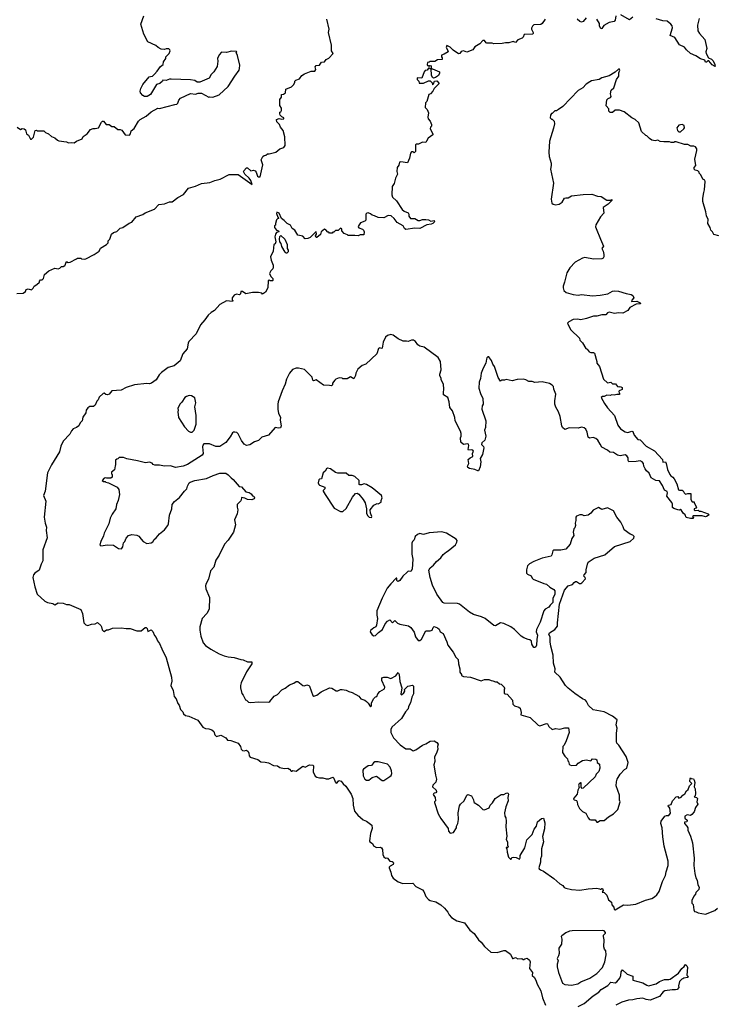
# Model space of a CAD drawing. Extents: x 2293878 to 2522763, y 823964 to 1006972.
# Tile 60 of 256: x 2414125 to 2422431, y 887056 to 898819. Entities that reach past the tile are written whole.
import ezdxf

# ---------------------------------------------------------------- set-up
doc = ezdxf.new("R2010")
doc.units = 0

msp = doc.modelspace()

# ---------------------------------------------------------------- linework, layer by layer
at = {"layer": '0CON20XD'}
for points in [[(2414092, 895548), (2414165, 895552), (2414195, 895570), (2414203, 895597), (2414225, 895602), (2414265, 895592), (2414285, 895612), (2414298, 895635), (2414330, 895655), (2414360, 895685), (2414360, 895695), (2414375, 895710), (2414395, 895710), (2414410, 895725), (2414420, 895775), (2414472, 895818), (2414545, 895850), (2414585, 895842), (2414605, 895850), (2414625, 895870), (2414645, 895870), (2414655, 895880), (2414665, 895880), (2414685, 895930), (2414705, 895920), (2414727, 895923), (2414805, 895960), (2414815, 895970), (2414855, 895970), (2414863, 895963), (2414895, 895958), (2414915, 895960), (2415015, 896013), (2415072, 896055), (2415090, 896090), (2415160, 896135), (2415180, 896155), (2415183, 896177), (2415200, 896195), (2415222, 896255), (2415245, 896278), (2415285, 896290), (2415325, 896328), (2415355, 896338), (2415433, 896387), (2415465, 896398), (2415515, 896462), (2415595, 896490), (2415625, 896510), (2415735, 896557), (2415785, 896611), (2415855, 896620), (2415915, 896643), (2415945, 896642), (2416014, 896696), (2416079, 896731), (2416140, 896805), (2416225, 896831), (2416297, 896863), (2416395, 896872), (2416455, 896896), (2416518, 896912), (2416625, 896970), (2416735, 896970), (2416900, 896850), (2416886, 896896), (2416866, 896926), (2416813, 896975), (2416798, 897005), (2416800, 897015), (2416835, 897050), (2416845, 897050), (2416883, 897013), (2416915, 897022), (2416935, 897012), (2416947, 896997), (2416965, 896950), (2416975, 896940), (2416995, 896940), (2417028, 897085), (2417008, 897145), (2417028, 897185), (2417043, 897197), (2417065, 897200), (2417083, 897217), (2417105, 897218), (2417182, 897238), (2417232, 897278), (2417279, 897291), (2417293, 897315), (2417291, 897421), (2417270, 897495), (2417240, 897535), (2417226, 897566), (2417195, 897600), (2417190, 897625), (2417225, 897638), (2417255, 897630), (2417280, 897635), (2417280, 897645), (2417255, 897660), (2417235, 897680), (2417230, 897695), (2417230, 897715), (2417245, 897720), (2417252, 897735), (2417252, 897762), (2417230, 897795), (2417232, 897865), (2417250, 897895), (2417250, 897925), (2417275, 897930), (2417300, 897945), (2417302, 897988), (2417370, 898015), (2417395, 898040), (2417412, 898068), (2417410, 898085), (2417422, 898098), (2417465, 898112), (2417495, 898152), (2417526, 898174), (2417605, 898202), (2417650, 898205), (2417662, 898225), (2417653, 898255), (2417665, 898272), (2417705, 898277), (2417730, 898310), (2417765, 898317), (2417786, 898344), (2417815, 898358), (2417867, 898413), (2417848, 898448), (2417849, 898515), (2417814, 898665), (2417821, 898705), (2417794, 898825)], [(2414095, 897533), (2414135, 897508), (2414155, 897518), (2414177, 897513), (2414195, 897502), (2414208, 897455), (2414229, 897439), (2414255, 897392), (2414267, 897393), (2414290, 897415), (2414310, 897495), (2414325, 897500), (2414335, 897492), (2414415, 897490), (2414435, 897470), (2414470, 897455), (2414503, 897423), (2414545, 897408), (2414575, 897380), (2414593, 897373), (2414685, 897358), (2414708, 897348), (2414745, 897352), (2414775, 897348), (2414803, 897367), (2414870, 897395), (2414882, 897425), (2414930, 897455), (2414972, 897508), (2415001, 897519), (2415025, 897518), (2415064, 897526), (2415101, 897595), (2415115, 897607), (2415125, 897607), (2415158, 897568), (2415195, 897568), (2415225, 897542), (2415255, 897542), (2415298, 897508), (2415325, 897508), (2415345, 897498), (2415385, 897442), (2415435, 897438), (2415448, 897455), (2415455, 897490), (2415493, 897517), (2415542, 897605), (2415565, 897628), (2415635, 897668), (2415695, 897718), (2415775, 897760), (2415795, 897759), (2415976, 897806), (2416000, 897810), (2416015, 897822), (2416024, 897856), (2416047, 897883), (2416165, 897938), (2416225, 897930), (2416257, 897943), (2416295, 897942), (2416385, 897892), (2416395, 897898), (2416430, 897895), (2416505, 897923), (2416615, 898021), (2416692, 898145), (2416745, 898215), (2416751, 898235), (2416752, 898275), (2416725, 898390), (2416710, 898425), (2416717, 898433), (2416715, 898440), (2416655, 898442), (2416595, 898428), (2416535, 898430), (2416505, 898400), (2416488, 898355), (2416492, 898325), (2416482, 898258), (2416442, 898195), (2416412, 898165), (2416388, 898122), (2416275, 898072), (2416243, 898073), (2416215, 898092), (2416165, 898102), (2415935, 898107), (2415915, 898108), (2415875, 898092), (2415835, 898098), (2415830, 898085), (2415800, 898055), (2415760, 898045), (2415688, 897925), (2415647, 897903), (2415615, 897902), (2415595, 897912), (2415568, 897945), (2415563, 897965), (2415570, 897995), (2415594, 898046), (2415672, 898135), (2415685, 898142), (2415710, 898145), (2415733, 898167), (2415766, 898204), (2415805, 898260), (2415838, 898285), (2415842, 898315), (2415868, 898355), (2415870, 898375), (2415910, 898415), (2415920, 898445), (2415918, 898458), (2415905, 898470), (2415875, 898470), (2415855, 898462), (2415815, 898468), (2415780, 898485), (2415751, 898511), (2415655, 898554), (2415607, 898645), (2415573, 898765), (2415607, 898865)], [(2420398, 898825), (2420364, 898775), (2420347, 898763), (2420265, 898756), (2420248, 898742), (2420236, 898716), (2420236, 898705), (2420256, 898665), (2420256, 898654), (2420247, 898645), (2420149, 898641), (2420138, 898612), (2420125, 898598), (2420072, 898578), (2420045, 898548), (2420017, 898557), (2419965, 898541), (2419925, 898543), (2419885, 898533), (2419785, 898530), (2419765, 898538), (2419705, 898538), (2419694, 898544), (2419675, 898570), (2419655, 898570), (2419619, 898531), (2419560, 898495), (2419535, 898458), (2419465, 898432), (2419424, 898446), (2419395, 898438), (2419380, 898415), (2419365, 898412), (2419302, 898455), (2419265, 898490), (2419225, 898510), (2419218, 898488), (2419235, 898460), (2419240, 898435), (2419195, 898408), (2419163, 898397), (2419160, 898375), (2419170, 898365), (2419168, 898342), (2419115, 898338), (2419082, 898318), (2419025, 898318), (2419015, 898310), (2418993, 898307), (2418990, 898285), (2418995, 898270), (2419005, 898270), (2419015, 898260), (2419025, 898270), (2419038, 898268), (2419040, 898230), (2419055, 898230), (2419136, 898196), (2419139, 898181), (2419126, 898154), (2419092, 898128), (2419065, 898122), (2419055, 898128), (2419041, 898155), (2419040, 898230), (2419025, 898230), (2419015, 898240), (2419005, 898240), (2418990, 898215), (2418965, 898210), (2418953, 898197), (2418925, 898120), (2418870, 898125), (2418872, 898105), (2418890, 898085), (2418895, 898060), (2418945, 898060), (2419005, 898088), (2419025, 898088), (2419050, 898065), (2419055, 898040), (2419067, 898053), (2419080, 898085), (2419105, 898090), (2419132, 898055), (2419074, 897996), (2419060, 897965), (2419030, 897935), (2419010, 897925), (2418985, 897840), (2418970, 897825), (2418968, 897768), (2418990, 897745), (2419008, 897705), (2419000, 897655), (2419003, 897635), (2419028, 897605), (2419042, 897565), (2419042, 897545), (2419032, 897535), (2419028, 897515), (2419060, 897455), (2419058, 897442), (2419002, 897405), (2418982, 897368), (2418975, 897350), (2418934, 897356), (2418887, 897333), (2418865, 897332), (2418850, 897325), (2418850, 897245), (2418835, 897230), (2418825, 897240), (2418805, 897240), (2418790, 897225), (2418778, 897165), (2418755, 897110), (2418675, 897120), (2418662, 897115), (2418651, 897079), (2418632, 897055), (2418628, 897005), (2418637, 896975), (2418612, 896925), (2418595, 896860), (2418574, 896826), (2418568, 896725), (2418575, 896700), (2418623, 896653), (2418692, 896552), (2418715, 896532), (2418765, 896510), (2418772, 896495), (2418773, 896473), (2418792, 896442), (2418845, 896442), (2418885, 896420), (2418905, 896420), (2418935, 896432), (2418973, 896433), (2419005, 896427), (2419035, 896412), (2419075, 896420), (2419080, 896405), (2419060, 896385), (2419040, 896375), (2418985, 896368), (2418905, 896324), (2418845, 896328), (2418736, 896314), (2418718, 896325), (2418706, 896356), (2418634, 896394), (2418598, 896445), (2418560, 896475), (2418525, 896478), (2418475, 896450), (2418407, 896457), (2418360, 896475)], [(2420889, 898841), (2420855, 898798), (2420835, 898790), (2420815, 898797), (2420783, 898825)], [(2421244, 898865), (2421237, 898815), (2421225, 898796), (2421165, 898784), (2421101, 898749), (2421075, 898714), (2421065, 898711), (2421047, 898745), (2421048, 898775), (2421015, 898826)], [(2421445, 898850), (2421405, 898818), (2421305, 898877)], [(2422237, 898833), (2422220, 898755), (2422224, 898684), (2422242, 898652), (2422305, 898584), (2422330, 898475), (2422320, 898435), (2422324, 898415), (2422352, 898362), (2422385, 898349), (2422405, 898329), (2422426, 898284), (2422429, 898261), (2422395, 898279), (2422355, 898328), (2422343, 898327), (2422325, 898310), (2422315, 898310), (2422307, 898337), (2422255, 898350), (2422198, 898388), (2422136, 898416), (2422087, 898457), (2422065, 898490), (2422005, 898517), (2421948, 898608), (2421891, 898631), (2421919, 898721), (2421916, 898745), (2421902, 898765), (2421855, 898800), (2421805, 898804), (2421725, 898829)], [(2421552, 897485), (2421518, 897588), (2421475, 897628), (2421435, 897648), (2421345, 897718), (2421287, 897737), (2421235, 897738), (2421205, 897710), (2421175, 897710), (2421160, 897725), (2421160, 897755), (2421128, 897788), (2421135, 897860), (2421152, 897878), (2421179, 897891), (2421187, 897903), (2421178, 897935), (2421188, 897975), (2421218, 898005), (2421250, 898105), (2421278, 898145), (2421280, 898185), (2421292, 898215), (2421285, 898230), (2421275, 898228), (2421237, 898193), (2421162, 898148), (2421075, 898126), (2421044, 898106), (2420953, 898087), (2420933, 898077), (2420891, 898049), (2420848, 898005), (2420795, 897972), (2420609, 897781), (2420560, 897745), (2420535, 897730), (2420515, 897730), (2420485, 897700), (2420475, 897700), (2420463, 897677), (2420460, 897645), (2420475, 897630), (2420485, 897630), (2420508, 897605), (2420512, 897575), (2420499, 897521), (2420452, 897368), (2420442, 897235), (2420447, 897185), (2420473, 897105), (2420473, 897075), (2420463, 897035), (2420498, 896865), (2420471, 896675), (2420480, 896625), (2420494, 896614), (2420525, 896607), (2420565, 896614), (2420602, 896638), (2420632, 896685), (2420645, 896692), (2420675, 896690), (2420715, 896713), (2420855, 896732), (2420956, 896736), (2421025, 896712), (2421070, 896705), (2421135, 896662), (2421178, 896662), (2421195, 896670), (2421195, 896660), (2421152, 896615), (2421092, 896575), (2421102, 896508), (2421060, 896465), (2421003, 896367), (2421000, 896345), (2421007, 896325), (2421062, 896195), (2421097, 896115), (2421078, 896085), (2421093, 896055), (2421101, 896015), (2421100, 895985), (2421091, 895969), (2421075, 895960), (2420975, 895959), (2420875, 895979), (2420845, 895969), (2420758, 895922), (2420696, 895855), (2420657, 895793), (2420632, 895685), (2420614, 895635), (2420614, 895615), (2420624, 895585), (2420649, 895559), (2420735, 895534), (2420795, 895529), (2420835, 895536), (2420965, 895521), (2421055, 895526), (2421146, 895544), (2421202, 895575), (2421225, 895580), (2421275, 895574), (2421365, 895546), (2421425, 895537), (2421445, 895522), (2421457, 895495), (2421433, 895467), (2421432, 895452), (2421496, 895456), (2421536, 895436), (2421540, 895425), (2421485, 895420), (2421411, 895379), (2421385, 895344), (2421326, 895314), (2421275, 895316), (2421229, 895309), (2421165, 895324), (2421145, 895316), (2421126, 895294), (2421115, 895291), (2421076, 895294), (2421015, 895277), (2420975, 895278), (2420895, 895249), (2420825, 895234), (2420785, 895242), (2420734, 895236), (2420682, 895208), (2420668, 895195), (2420673, 895173), (2420708, 895115), (2420808, 895015), (2420815, 894990), (2420845, 894960), (2420885, 894892), (2420903, 894883), (2420925, 894852), (2420945, 894842), (2420975, 894842), (2420988, 894835), (2421018, 894735), (2421018, 894715), (2421048, 894675), (2421098, 894525), (2421145, 894482), (2421185, 894488), (2421205, 894470), (2421238, 894468), (2421265, 894438), (2421285, 894432), (2421295, 894438), (2421320, 894425), (2421318, 894402), (2421282, 894385), (2421278, 894375), (2421285, 894360), (2421290, 894355), (2421285, 894343), (2421255, 894343), (2421225, 894334), (2421195, 894336), (2421175, 894328), (2421135, 894332), (2421105, 894318), (2421085, 894318), (2421070, 894305), (2421107, 894235), (2421145, 894180), (2421229, 894089), (2421266, 893975), (2421300, 893930), (2421354, 893894), (2421385, 893888), (2421435, 893902), (2421448, 893898), (2421464, 893854), (2421505, 893802), (2421535, 893798), (2421605, 893724), (2421707, 893667), (2421799, 893565), (2421805, 893532), (2421836, 893536), (2421846, 893516), (2421861, 893445), (2421888, 893385), (2421899, 893369), (2421925, 893354), (2421940, 893335), (2421972, 893275), (2421992, 893202), (2422005, 893197), (2422035, 893200), (2422049, 893189), (2422060, 893165), (2422075, 893150), (2422105, 893160), (2422138, 893158), (2422140, 893085), (2422155, 893060), (2422178, 893058), (2422180, 893045), (2422207, 892997), (2422198, 892982), (2422180, 892975), (2422180, 892965), (2422190, 892955), (2422225, 892960), (2422238, 892948), (2422257, 892947), (2422345, 892917), (2422360, 892905), (2422328, 892882), (2422315, 892880), (2422275, 892893), (2422165, 892890), (2422160, 892885), (2422170, 892875), (2422165, 892860), (2422135, 892860), (2422085, 892873), (2422073, 892905), (2422049, 892925), (2422025, 892962), (2422015, 892968), (2422005, 892960), (2421983, 892963), (2421935, 892980), (2421922, 892992), (2421919, 893029), (2421911, 893051), (2421851, 893125), (2421862, 893165), (2421855, 893182), (2421825, 893198), (2421800, 893255), (2421765, 893308), (2421723, 893313), (2421666, 893346), (2421643, 893403), (2421609, 893429), (2421592, 893452), (2421578, 893485), (2421574, 893515), (2421556, 893536), (2421535, 893548), (2421485, 893539), (2421398, 893538), (2421392, 893552), (2421390, 893585), (2421375, 893609), (2421355, 893619), (2421295, 893609), (2421265, 893617), (2421215, 893650), (2421172, 893652), (2421145, 893677), (2421075, 893712), (2421056, 893746), (2421027, 893795), (2421004, 893814), (2420974, 893826), (2420931, 893821), (2420915, 893832), (2420903, 893893), (2420885, 893926), (2420865, 893941), (2420835, 893950), (2420795, 893940), (2420685, 893944), (2420635, 893924), (2420605, 893948), (2420597, 893965), (2420578, 894078), (2420560, 894135), (2420529, 894189), (2420517, 894225), (2420515, 894265), (2420527, 894345), (2420503, 894405), (2420498, 894435), (2420483, 894453), (2420453, 894473), (2420365, 894492), (2420275, 894486), (2420245, 894496), (2420205, 894496), (2420168, 894518), (2420135, 894526), (2420065, 894522), (2420005, 894504), (2419935, 894522), (2419915, 894512), (2419878, 894512), (2419865, 894500), (2419838, 894545), (2419793, 894675), (2419775, 894702), (2419758, 894748), (2419735, 894780), (2419725, 894790), (2419715, 894790), (2419705, 894780), (2419698, 894765), (2419693, 894715), (2419659, 894655), (2419634, 894596), (2419626, 894534), (2419612, 894488), (2419609, 894415), (2419627, 894355), (2419656, 894294), (2419660, 894225), (2419648, 894205), (2419644, 894165), (2419690, 894025), (2419686, 893945), (2419677, 893915), (2419690, 893845), (2419678, 893795), (2419642, 893765), (2419640, 893745), (2419665, 893720), (2419668, 893705), (2419653, 893625), (2419622, 893575), (2419630, 893535), (2419624, 893475), (2419605, 893430), (2419595, 893428), (2419560, 893445), (2419497, 893457), (2419475, 893470), (2419474, 893486), (2419490, 893515), (2419482, 893565), (2419504, 893586), (2419535, 893600), (2419532, 893635), (2419543, 893665), (2419537, 893677), (2419525, 893682), (2419485, 893677), (2419481, 893685), (2419488, 893732), (2419486, 893746), (2419473, 893753), (2419425, 893742), (2419393, 893773), (2419388, 893825), (2419398, 893845), (2419398, 893875), (2419390, 893905), (2419326, 894025), (2419322, 894065), (2419294, 894144), (2419262, 894185), (2419252, 894255), (2419238, 894305), (2419186, 894336), (2419184, 894365), (2419191, 894405), (2419186, 894465), (2419158, 894515), (2419156, 894536), (2419140, 894565), (2419140, 894585), (2419156, 894635), (2419148, 894735), (2419120, 894785), (2418955, 894906), (2418905, 894919), (2418878, 894935), (2418853, 894973), (2418829, 894989), (2418805, 894990), (2418765, 894973), (2418745, 894979), (2418705, 894977), (2418646, 895006), (2418585, 895050), (2418555, 895057), (2418516, 895044), (2418494, 895026), (2418466, 894965), (2418452, 894895), (2418445, 894890), (2418425, 894897), (2418411, 894889), (2418388, 894825), (2418260, 894705), (2418214, 894686), (2418162, 894645), (2418138, 894595), (2418135, 894570), (2418115, 894530), (2418075, 894552), (2418035, 894528), (2417985, 894530), (2417977, 894537), (2417938, 894542), (2417900, 894525), (2417887, 894513), (2417862, 894475), (2417860, 894455), (2417847, 894443), (2417825, 894450), (2417753, 894453), (2417665, 894518), (2417635, 894506), (2417625, 894511), (2417618, 894548), (2417525, 894638), (2417455, 894656), (2417425, 894657), (2417382, 894638), (2417346, 894595), (2417310, 894525), (2417296, 894465), (2417260, 894385), (2417213, 894255), (2417207, 894225), (2417207, 894167), (2417217, 894115), (2417239, 894069), (2417237, 894035), (2417247, 893965), (2417239, 893941), (2417215, 893937), (2417174, 893946), (2417095, 893857), (2417015, 893830), (2416978, 893792), (2416930, 893775), (2416875, 893738), (2416835, 893732), (2416805, 893748), (2416772, 893792), (2416735, 893870), (2416718, 893888), (2416695, 893892), (2416678, 893892), (2416665, 893882), (2416638, 893835), (2416585, 893768), (2416515, 893718), (2416468, 893718), (2416392, 893752), (2416325, 893750), (2416313, 893737), (2416308, 893715), (2416314, 893636), (2416302, 893618), (2416128, 893505), (2416075, 893486), (2415985, 893470), (2415925, 893487), (2415855, 893483), (2415793, 893497), (2415737, 893497), (2415720, 893505), (2415705, 893522), (2415675, 893533), (2415626, 893526), (2415530, 893550)], [(2422015, 897480), (2422056, 897514), (2422062, 897528), (2422060, 897555), (2422035, 897568), (2421995, 897560), (2421970, 897525), (2421980, 897495), (2421995, 897480), (2422015, 897480)], [(2422475, 896238), (2422413, 896253), (2422398, 896285), (2422378, 896305), (2422370, 896335), (2422344, 896384), (2422345, 896430), (2422328, 896475), (2422319, 896525), (2422284, 896645), (2422284, 896686), (2422294, 896756), (2422304, 896785), (2422312, 896885), (2422305, 896900), (2422282, 896915), (2422260, 896965), (2422240, 896985), (2422238, 896998), (2422222, 897012), (2422192, 897022), (2422178, 897035), (2422178, 897052), (2422198, 897075), (2422187, 897153), (2422212, 897255), (2422212, 897275), (2422195, 897298), (2422175, 897308), (2422138, 897308), (2422105, 897328), (2422065, 897326), (2421965, 897360), (2421945, 897360), (2421935, 897352), (2421905, 897352), (2421885, 897360), (2421815, 897358), (2421773, 897363), (2421745, 897378), (2421715, 897372), (2421675, 897378), (2421645, 897398), (2421615, 897430), (2421600, 897435), (2421552, 897485)], [(2418360, 896475), (2418335, 896482), (2418315, 896500), (2418285, 896510), (2418272, 896508), (2418260, 896495), (2418257, 896423), (2418245, 896410), (2418195, 896390), (2418170, 896355), (2418168, 896345), (2418175, 896332), (2418217, 896317), (2418230, 896305), (2418237, 896283), (2418235, 896250), (2418191, 896249), (2418165, 896238), (2418125, 896242), (2418045, 896240), (2418038, 896248), (2418000, 896265), (2417970, 896295), (2417970, 896315), (2417955, 896330), (2417928, 896302), (2417895, 896300), (2417875, 896280), (2417865, 896280), (2417855, 896270), (2417825, 896270), (2417815, 896280), (2417805, 896280), (2417779, 896309), (2417765, 896317), (2417726, 896285), (2417716, 896254), (2417675, 896216), (2417665, 896216), (2417657, 896235), (2417670, 896255), (2417665, 896290), (2417595, 896218), (2417566, 896204), (2417535, 896200), (2417504, 896234), (2417445, 896246), (2417410, 896305), (2417379, 896325), (2417359, 896365), (2417317, 896385), (2417285, 896420), (2417253, 896443), (2417225, 896508), (2417195, 896520), (2417190, 896505), (2417208, 896458), (2417220, 896445), (2417202, 896438), (2417193, 896427), (2417178, 896385), (2417178, 896365), (2417168, 896355), (2417168, 896335), (2417190, 896305), (2417215, 896298), (2417220, 896285), (2417190, 896275), (2417178, 896255), (2417173, 896225), (2417183, 896165), (2417175, 896140), (2417158, 896132), (2417150, 896055), (2417119, 895985), (2417126, 895945), (2417150, 895885), (2417152, 895855), (2417148, 895842), (2417125, 895820), (2417108, 895785), (2417125, 895750), (2417147, 895727), (2417148, 895705), (2417145, 895700), (2417115, 895700), (2417105, 895708), (2417092, 895698), (2417088, 895615), (2417060, 895565), (2417025, 895540), (2417015, 895550), (2416975, 895558), (2416905, 895558), (2416825, 895542), (2416785, 895570), (2416765, 895570), (2416760, 895545), (2416748, 895532), (2416715, 895538), (2416684, 895526), (2416662, 895495), (2416663, 895473), (2416670, 895465), (2416667, 895453), (2416595, 895460), (2416515, 895417), (2416450, 895345), (2416410, 895320), (2416375, 895289), (2416337, 895233), (2416284, 895175), (2416234, 895066), (2416146, 894974), (2416137, 894955), (2416123, 894887), (2416074, 894826), (2416040, 894745), (2415968, 894682), (2415896, 894664), (2415817, 894603), (2415789, 894575), (2415755, 894517), (2415700, 894475), (2415675, 894467), (2415645, 894473), (2415495, 894458), (2415395, 894423), (2415335, 894392), (2415225, 894383), (2415193, 894347), (2415175, 894338), (2415153, 894343), (2415135, 894358), (2415120, 894355), (2415072, 894308), (2415062, 894278), (2415045, 894260), (2415028, 894215), (2415016, 894204), (2415005, 894198), (2414964, 894196), (2414937, 894183), (2414918, 894155), (2414916, 894124), (2414878, 894072), (2414872, 894028), (2414846, 894004), (2414830, 893965), (2414805, 893948), (2414765, 893932), (2414742, 893908), (2414725, 893867), (2414645, 893783), (2414616, 893725), (2414600, 893655), (2414505, 893502), (2414456, 893404), (2414431, 893185), (2414411, 893135), (2414436, 893065), (2414417, 892877), (2414429, 892805), (2414446, 892755), (2414443, 892715), (2414452, 892628), (2414400, 892485), (2414403, 892355), (2414380, 892315), (2414356, 892244), (2414305, 892207), (2414290, 892185), (2414283, 892155), (2414304, 892045), (2414334, 891954), (2414425, 891872), (2414455, 891855), (2414520, 891845), (2414545, 891828), (2414585, 891852), (2414645, 891849), (2414685, 891834), (2414715, 891833), (2414854, 891774), (2414876, 891726), (2414892, 891615), (2414915, 891588), (2414939, 891581), (2414984, 891596), (2415025, 891602), (2415055, 891618), (2415093, 891583), (2415103, 891565), (2415108, 891528), (2415125, 891513), (2415135, 891511), (2415162, 891528), (2415185, 891528), (2415232, 891548), (2415335, 891554), (2415395, 891544), (2415445, 891545), (2415525, 891519), (2415575, 891516), (2415625, 891559), (2415637, 891557), (2415649, 891545), (2415655, 891510), (2415695, 891530), (2415715, 891510), (2415733, 891463), (2415756, 891436), (2415770, 891400), (2415796, 891365), (2415821, 891301), (2415874, 891196), (2415937, 890965), (2415942, 890915), (2415929, 890865), (2415959, 890805), (2415970, 890735), (2415993, 890705), (2416015, 890650), (2416031, 890631), (2416046, 890576), (2416071, 890551), (2416082, 890525), (2416105, 890507), (2416145, 890498), (2416251, 890451), (2416312, 890365), (2416345, 890350), (2416385, 890347), (2416418, 890335), (2416442, 890315), (2416454, 890275), (2416475, 890257), (2416525, 890270), (2416585, 890240), (2416605, 890210), (2416645, 890207), (2416734, 890174), (2416763, 890135), (2416770, 890105), (2416785, 890088), (2416805, 890083), (2416835, 890090), (2416855, 890078), (2416863, 890055), (2416864, 890025), (2416878, 890008), (2416969, 889979), (2417005, 889952), (2417055, 889950), (2417095, 889939), (2417155, 889909), (2417203, 889903), (2417230, 889885), (2417285, 889873), (2417326, 889876), (2417346, 889866), (2417365, 889840), (2417375, 889840), (2417385, 889850), (2417425, 889840), (2417505, 889900), (2417535, 889890), (2417585, 889916), (2417624, 889914), (2417634, 889904), (2417628, 889835), (2417655, 889782), (2417675, 889768), (2417705, 889760), (2417745, 889761), (2417785, 889748), (2417815, 889748), (2417865, 889770), (2417878, 889758), (2417893, 889713), (2417905, 889699), (2417915, 889701), (2417935, 889730), (2417963, 889723), (2417988, 889688), (2418020, 889660), (2418084, 889565), (2418101, 889515), (2418107, 889433), (2418122, 889362), (2418163, 889315), (2418225, 889259), (2418265, 889242), (2418330, 889195), (2418332, 889155), (2418312, 889095), (2418302, 889008), (2418307, 888997), (2418336, 888976), (2418351, 888951), (2418385, 888930), (2418433, 888933), (2418446, 888926), (2418457, 888905), (2418461, 888845), (2418475, 888818), (2418495, 888802), (2418505, 888807), (2418515, 888802), (2418545, 888767), (2418572, 888762), (2418584, 888754), (2418589, 888745), (2418584, 888725), (2418548, 888705), (2418538, 888695), (2418538, 888685), (2418556, 888635), (2418564, 888595), (2418585, 888563), (2418645, 888518), (2418701, 888501), (2418820, 888505), (2418854, 888464), (2418934, 888424), (2418952, 888405), (2418973, 888343), (2419005, 888309), (2419027, 888297), (2419095, 888280), (2419155, 888245), (2419198, 888205), (2419238, 888155), (2419254, 888124), (2419283, 888093), (2419345, 888055), (2419435, 888029), (2419500, 887940), (2419551, 887901), (2419566, 887876), (2419604, 887825), (2419637, 887797), (2419677, 887747), (2419750, 887680), (2419825, 887674), (2419905, 887699), (2419925, 887698), (2419984, 887654), (2420008, 887605), (2420017, 887603), (2420045, 887616), (2420075, 887600), (2420122, 887602), (2420135, 887590), (2420145, 887590), (2420155, 887600), (2420185, 887608), (2420213, 887583), (2420222, 887565), (2420213, 887485), (2420247, 887437), (2420245, 887400), (2420274, 887375), (2420294, 887334), (2420306, 887295), (2420348, 887215), (2420368, 887135), (2420403, 887045)], [(2417315, 896030), (2417305, 896030), (2417295, 896040), (2417255, 896110), (2417248, 896145), (2417230, 896165), (2417226, 896195), (2417232, 896228), (2417245, 896240), (2417290, 896195), (2417318, 896135), (2417320, 896085), (2417330, 896065), (2417330, 896045), (2417315, 896030)], [(2416185, 893892), (2416207, 893913), (2416232, 893985), (2416232, 894092), (2416216, 894195), (2416227, 894243), (2416215, 894300), (2416176, 894326), (2416148, 894328), (2416115, 894319), (2416096, 894305), (2416061, 894249), (2416038, 894225), (2416012, 894175), (2416018, 894155), (2416012, 894135), (2416023, 894065), (2416094, 893954), (2416142, 893905), (2416165, 893893), (2416185, 893892)], [(2415530, 893550), (2415405, 893572), (2415365, 893588), (2415312, 893588), (2415298, 893572), (2415285, 893570), (2415270, 893555), (2415270, 893495), (2415263, 893487), (2415257, 893443), (2415220, 893415), (2415220, 893395), (2415230, 893385), (2415228, 893352), (2415215, 893340), (2415165, 893340), (2415153, 893347), (2415135, 893340), (2415110, 893315), (2415125, 893300), (2415145, 893300), (2415153, 893293), (2415187, 893287), (2415290, 893235), (2415307, 893207), (2415318, 893145), (2415301, 893075), (2415280, 893025), (2415273, 892975), (2415229, 892911), (2415206, 892864), (2415190, 892795), (2415132, 892685), (2415127, 892653), (2415092, 892585), (2415080, 892545), (2415095, 892532), (2415175, 892546), (2415245, 892543), (2415305, 892503), (2415342, 892498), (2415358, 892522), (2415365, 892570), (2415382, 892585), (2415396, 892624), (2415425, 892657), (2415465, 892670), (2415525, 892661), (2415548, 892648), (2415574, 892614), (2415598, 892585), (2415645, 892562), (2415695, 892568), (2415715, 892580), (2415731, 892609), (2415755, 892628), (2415793, 892675), (2415856, 892725), (2415893, 892775), (2415901, 892795), (2415915, 892900), (2415941, 892975), (2415944, 893025), (2415975, 893061), (2416035, 893111), (2416091, 893185), (2416122, 893215), (2416128, 893245), (2416148, 893285), (2416160, 893295), (2416217, 893313), (2416355, 893338), (2416435, 893373), (2416515, 893400), (2416585, 893400), (2416615, 893382), (2416649, 893345), (2416676, 893325), (2416745, 893240), (2416775, 893238), (2416825, 893180), (2416865, 893170), (2416890, 893155), (2416905, 893130), (2416920, 893125), (2416928, 893105), (2416923, 893095), (2416895, 893081), (2416846, 893086), (2416815, 893102), (2416775, 893110), (2416772, 893102), (2416765, 893070), (2416723, 893025), (2416720, 892995), (2416728, 892965), (2416723, 892915), (2416688, 892845), (2416700, 892785), (2416677, 892695), (2416615, 892602), (2416570, 892555), (2416508, 892422), (2416467, 892363), (2416445, 892278), (2416402, 892235), (2416378, 892135), (2416348, 892075), (2416344, 892055), (2416349, 892019), (2416390, 891915), (2416386, 891775), (2416360, 891725), (2416304, 891665), (2416274, 891565), (2416274, 891526), (2416289, 891455), (2416316, 891375), (2416342, 891342), (2416408, 891298), (2416505, 891243), (2416565, 891220), (2416615, 891206), (2416685, 891199), (2416765, 891174), (2416795, 891173), (2416845, 891149), (2416898, 891148), (2416895, 891122), (2416834, 891026), (2416768, 890895), (2416762, 890865), (2416762, 890835), (2416778, 890768), (2416795, 890750), (2416820, 890695), (2416835, 890690), (2416856, 890666), (2416885, 890661), (2416975, 890668), (2417098, 890665), (2417113, 890675), (2417164, 890736), (2417205, 890758), (2417255, 890814), (2417295, 890831), (2417345, 890871), (2417398, 890892), (2417426, 890914), (2417445, 890912), (2417505, 890864), (2417525, 890860), (2417555, 890872), (2417576, 890866), (2417586, 890856), (2417626, 890746), (2417637, 890737), (2417675, 890749), (2417725, 890790), (2417825, 890837), (2417852, 890832), (2417905, 890799), (2417925, 890801), (2417954, 890816), (2417975, 890818), (2418025, 890808), (2418055, 890792), (2418095, 890782), (2418176, 890736), (2418200, 890705), (2418245, 890690), (2418268, 890675), (2418288, 890655), (2418315, 890610), (2418325, 890620), (2418327, 890655), (2418348, 890705), (2418375, 890730), (2418390, 890735), (2418402, 890765), (2418427, 890793), (2418482, 890825), (2418487, 890845), (2418450, 890925), (2418448, 890955), (2418475, 890966), (2418514, 890966), (2418555, 890950), (2418615, 890982), (2418645, 891018), (2418656, 890995), (2418663, 890913), (2418688, 890835), (2418675, 890760), (2418685, 890752), (2418712, 890775), (2418722, 890795), (2418720, 890815), (2418760, 890855), (2418815, 890868), (2418828, 890855), (2418827, 890765), (2418806, 890724), (2418792, 890658), (2418769, 890615), (2418763, 890585), (2418730, 890550), (2418685, 890472), (2418568, 890365), (2418557, 890337), (2418557, 890305), (2418590, 890240), (2418669, 890155), (2418735, 890109), (2418786, 890106), (2418825, 890083), (2418855, 890096), (2418935, 890152), (2418975, 890168), (2419025, 890199), (2419075, 890203), (2419107, 890185), (2419120, 890165), (2419114, 890135), (2419116, 890104), (2419103, 890055), (2419078, 890012), (2419081, 889955), (2419069, 889915), (2419089, 889795), (2419104, 889745), (2419095, 889710), (2419058, 889675), (2419053, 889655), (2419097, 889615), (2419103, 889595), (2419095, 889582), (2419075, 889577), (2419065, 889572), (2419061, 889561), (2419087, 889527), (2419090, 889485), (2419080, 889475), (2419080, 889465), (2419120, 889330), (2419152, 889275), (2419240, 889155), (2419247, 889125), (2419265, 889102), (2419305, 889110), (2419340, 889165), (2419342, 889185), (2419358, 889215), (2419363, 889265), (2419359, 889345), (2419377, 889425), (2419387, 889445), (2419431, 889485), (2419464, 889556), (2419475, 889562), (2419520, 889545), (2419545, 889500), (2419547, 889475), (2419553, 889465), (2419603, 889435), (2419655, 889382), (2419675, 889378), (2419732, 889405), (2419743, 889435), (2419769, 889461), (2419801, 889515), (2419875, 889561), (2419906, 889564), (2419935, 889580), (2419955, 889582), (2419963, 889565), (2419953, 889525), (2419959, 889485), (2419929, 889415), (2419916, 889344), (2419917, 889305), (2419928, 889285), (2419933, 889245), (2419931, 889175), (2419940, 889065), (2419933, 889025), (2419948, 888995), (2419950, 888955), (2419958, 888945), (2419955, 888930), (2419935, 888930), (2419933, 888925), (2419942, 888912), (2419944, 888875), (2419961, 888815), (2419985, 888790), (2419995, 888790), (2420002, 888808), (2420025, 888812), (2420055, 888810), (2420095, 888790), (2420102, 888805), (2420100, 888835), (2420156, 888925), (2420180, 889020), (2420245, 889085), (2420270, 889150), (2420297, 889185), (2420310, 889235), (2420355, 889277), (2420378, 889278), (2420394, 889224), (2420393, 889153), (2420369, 889059), (2420378, 888995), (2420355, 888915), (2420355, 888825), (2420345, 888795), (2420343, 888755), (2420326, 888685), (2420328, 888675), (2420342, 888662), (2420380, 888645), (2420505, 888559), (2420575, 888497), (2420610, 888475), (2420625, 888450), (2420645, 888442), (2420715, 888428), (2420815, 888421), (2420915, 888437), (2421015, 888443), (2421047, 888437), (2421055, 888430), (2421065, 888430), (2421075, 888440), (2421085, 888438), (2421092, 888415), (2421080, 888395), (2421105, 888390), (2421135, 888360), (2421154, 888305), (2421192, 888275), (2421197, 888245), (2421220, 888215), (2421225, 888190), (2421235, 888183), (2421335, 888243), (2421385, 888241), (2421484, 888254), (2421599, 888301), (2421675, 888319), (2421705, 888338), (2421735, 888365), (2421762, 888405), (2421799, 888521), (2421835, 888595), (2421843, 888637), (2421869, 888715), (2421869, 888765), (2421821, 888945), (2421803, 889057), (2421797, 889163), (2421780, 889215), (2421783, 889245), (2421827, 889303), (2421848, 889312), (2421877, 889313), (2421895, 889340), (2421889, 889399), (2421868, 889425), (2421872, 889435), (2421906, 889444), (2421922, 889488), (2421962, 889535), (2421985, 889540), (2421995, 889520), (2422025, 889532), (2422044, 889556), (2422069, 889571), (2422088, 889605), (2422106, 889624), (2422124, 889666), (2422150, 889695), (2422128, 889718), (2422130, 889755), (2422135, 889760), (2422142, 889752), (2422169, 889749), (2422180, 889735), (2422188, 889705), (2422180, 889655), (2422189, 889629), (2422194, 889575), (2422192, 889548), (2422180, 889535), (2422205, 889528), (2422217, 889515), (2422212, 889475), (2422222, 889445), (2422194, 889406), (2422180, 889355), (2422152, 889325), (2422135, 889313), (2422095, 889319), (2422067, 889305), (2422068, 889278), (2422095, 889257), (2422097, 889245), (2422090, 889235), (2422065, 889230), (2422062, 889215), (2422092, 889185), (2422102, 889165), (2422104, 889135), (2422136, 889065), (2422160, 888985), (2422180, 888800), (2422174, 888715), (2422185, 888620), (2422200, 888565), (2422215, 888540), (2422224, 888484), (2422239, 888455), (2422235, 888429), (2422199, 888391), (2422195, 888372), (2422174, 888346), (2422152, 888295), (2422153, 888265), (2422165, 888250), (2422174, 888185), (2422184, 888164), (2422202, 888162), (2422227, 888147), (2422315, 888134), (2422425, 888176), (2422456, 888205)], [(2418325, 892870), (2418330, 892885), (2418312, 892925), (2418310, 892965), (2418355, 893018), (2418393, 893037), (2418407, 893033), (2418440, 893055), (2418440, 893075), (2418452, 893105), (2418447, 893135), (2418332, 893225), (2418265, 893267), (2418237, 893273), (2418205, 893260), (2418185, 893260), (2418180, 893265), (2418180, 893315), (2418125, 893360), (2418095, 893372), (2418055, 893372), (2418025, 893402), (2417925, 893403), (2417895, 893411), (2417835, 893453), (2417801, 893459), (2417787, 893453), (2417773, 893427), (2417748, 893405), (2417730, 893335), (2417705, 893330), (2417695, 893320), (2417690, 893285), (2417696, 893266), (2417706, 893256), (2417768, 893235), (2417770, 893215), (2417750, 893195), (2417750, 893185), (2417771, 893145), (2417882, 892982), (2417955, 892943), (2417985, 892944), (2418025, 892978), (2418099, 893115), (2418135, 893160), (2418155, 893162), (2418175, 893150), (2418225, 893087), (2418249, 893045), (2418266, 892975), (2418267, 892925), (2418278, 892895), (2418300, 892875), (2418325, 892870)], [(2421025, 889232), (2421055, 889250), (2421105, 889252), (2421154, 889296), (2421217, 889333), (2421266, 889385), (2421294, 889475), (2421286, 889495), (2421288, 889555), (2421246, 889665), (2421251, 889715), (2421261, 889745), (2421294, 889805), (2421348, 889862), (2421373, 889875), (2421391, 889945), (2421366, 890015), (2421281, 890151), (2421256, 890176), (2421250, 890195), (2421250, 890295), (2421258, 890355), (2421247, 890395), (2421260, 890455), (2421205, 890499), (2421105, 890549), (2420973, 890573), (2420917, 890627), (2420894, 890674), (2420881, 890691), (2420846, 890706), (2420755, 890767), (2420675, 890832), (2420643, 890865), (2420580, 890965), (2420516, 891025), (2420518, 891065), (2420498, 891132), (2420496, 891225), (2420467, 891333), (2420459, 891385), (2420459, 891445), (2420444, 891475), (2420450, 891495), (2420515, 891534), (2420547, 891575), (2420546, 891615), (2420569, 891835), (2420631, 892005), (2420674, 892056), (2420725, 892071), (2420745, 892096), (2420763, 892107), (2420775, 892106), (2420810, 892085), (2420825, 892084), (2420839, 892091), (2420882, 892138), (2420878, 892155), (2420862, 892172), (2420864, 892186), (2420890, 892215), (2420888, 892245), (2420904, 892316), (2420915, 892338), (2420986, 892384), (2421112, 892425), (2421226, 892524), (2421416, 892584), (2421458, 892625), (2421462, 892645), (2421445, 892662), (2421415, 892672), (2421344, 892724), (2421332, 892762), (2421302, 892815), (2421254, 892874), (2421215, 892950), (2421145, 892986), (2421075, 892967), (2421035, 892990), (2420971, 892959), (2420946, 892924), (2420915, 892900), (2420865, 892890), (2420842, 892902), (2420815, 892902), (2420774, 892886), (2420767, 892875), (2420767, 892835), (2420759, 892805), (2420761, 892775), (2420755, 892750), (2420743, 892737), (2420734, 892696), (2420743, 892655), (2420718, 892622), (2420698, 892555), (2420646, 892494), (2420585, 892483), (2420505, 892482), (2420492, 892475), (2420481, 892425), (2420471, 892409), (2420365, 892386), (2420264, 892346), (2420211, 892319), (2420190, 892295), (2420177, 892245), (2420177, 892207), (2420188, 892195), (2420234, 892175), (2420244, 892145), (2420255, 892134), (2420385, 892082), (2420416, 892076), (2420455, 892040), (2420505, 892012), (2420517, 891995), (2420517, 891955), (2420492, 891905), (2420492, 891858), (2420458, 891825), (2420445, 891802), (2420398, 891775), (2420385, 891758), (2420339, 891621), (2420296, 891535), (2420293, 891505), (2420309, 891465), (2420299, 891415), (2420298, 891345), (2420288, 891325), (2420275, 891318), (2420265, 891320), (2420240, 891360), (2420236, 891396), (2420215, 891411), (2420195, 891416), (2420144, 891434), (2420115, 891453), (2420034, 891534), (2419988, 891565), (2419905, 891607), (2419865, 891612), (2419805, 891578), (2419785, 891583), (2419685, 891663), (2419640, 891685), (2419545, 891713), (2419495, 891740), (2419378, 891838), (2419354, 891844), (2419195, 891847), (2419178, 891855), (2419106, 891956), (2419054, 892065), (2419026, 892155), (2419009, 892241), (2419025, 892272), (2419065, 892303), (2419103, 892347), (2419152, 892388), (2419182, 892428), (2419220, 892460), (2419242, 892472), (2419327, 892545), (2419346, 892575), (2419349, 892595), (2419335, 892613), (2419220, 892685), (2419165, 892699), (2419015, 892689), (2418945, 892670), (2418905, 892680), (2418875, 892667), (2418847, 892645), (2418834, 892606), (2418814, 892586), (2418809, 892565), (2418809, 892435), (2418820, 892375), (2418812, 892255), (2418795, 892228), (2418765, 892230), (2418750, 892220), (2418701, 892169), (2418665, 892118), (2418645, 892108), (2418635, 892110), (2418628, 892118), (2418630, 892145), (2418620, 892145), (2418555, 892080), (2418514, 892026), (2418454, 891906), (2418391, 891755), (2418390, 891705), (2418398, 891665), (2418386, 891585), (2418377, 891565), (2418355, 891553), (2418315, 891523), (2418308, 891505), (2418335, 891468), (2418355, 891459), (2418375, 891461), (2418411, 891499), (2418459, 891535), (2418489, 891601), (2418515, 891632), (2418545, 891650), (2418575, 891612), (2418605, 891640), (2418635, 891610), (2418665, 891597), (2418766, 891576), (2418797, 891557), (2418835, 891503), (2418851, 891445), (2418885, 891401), (2418905, 891404), (2418921, 891419), (2418973, 891517), (2419025, 891516), (2419052, 891525), (2419063, 891557), (2419075, 891570), (2419115, 891553), (2419135, 891538), (2419147, 891505), (2419180, 891485), (2419227, 891385), (2419238, 891348), (2419303, 891263), (2419332, 891205), (2419359, 891175), (2419364, 891124), (2419382, 891062), (2419382, 891025), (2419400, 890995), (2419400, 890985), (2419425, 890972), (2419510, 890965), (2419635, 890922), (2419675, 890937), (2419725, 890938), (2419753, 890923), (2419775, 890922), (2419808, 890908), (2419827, 890907), (2419853, 890883), (2419875, 890880), (2419910, 890845), (2419910, 890835), (2419920, 890825), (2419910, 890815), (2419912, 890772), (2419923, 890763), (2419945, 890760), (2420008, 890688), (2420015, 890640), (2420035, 890620), (2420087, 890607), (2420100, 890595), (2420112, 890542), (2420110, 890515), (2420221, 890481), (2420315, 890391), (2420336, 890384), (2420415, 890412), (2420428, 890405), (2420442, 890375), (2420485, 890340), (2420525, 890351), (2420575, 890342), (2420635, 890360), (2420678, 890358), (2420686, 890305), (2420652, 890205), (2420625, 890150), (2420610, 890135), (2420606, 890066), (2420635, 890020), (2420667, 889987), (2420670, 889965), (2420680, 889955), (2420688, 889925), (2420695, 889918), (2420715, 889908), (2420775, 889912), (2420792, 889935), (2420845, 889970), (2420895, 889977), (2420946, 889964), (2420965, 889988), (2421006, 889986), (2421017, 889975), (2421020, 889945), (2421048, 889925), (2421052, 889875), (2421042, 889838), (2421010, 889805), (2420998, 889775), (2420855, 889638), (2420843, 889633), (2420830, 889650), (2420830, 889700), (2420825, 889702), (2420805, 889691), (2420799, 889675), (2420804, 889645), (2420791, 889615), (2420782, 889568), (2420741, 889519), (2420737, 889505), (2420745, 889497), (2420775, 889490), (2420783, 889473), (2420784, 889444), (2420808, 889395), (2420845, 889358), (2420885, 889340), (2420913, 889283), (2420930, 889265), (2420945, 889258), (2420995, 889260), (2421015, 889232), (2421025, 889232)], [(2418455, 889729), (2418475, 889730), (2418544, 889776), (2418559, 889791), (2418569, 889815), (2418566, 889845), (2418548, 889888), (2418515, 889923), (2418405, 889952), (2418365, 889951), (2418349, 889941), (2418325, 889908), (2418285, 889903), (2418229, 889865), (2418224, 889854), (2418226, 889785), (2418245, 889744), (2418265, 889734), (2418295, 889732), (2418335, 889767), (2418385, 889780), (2418455, 889729)], [(2420715, 887284), (2420789, 887301), (2420827, 887323), (2420935, 887369), (2421015, 887425), (2421085, 887497), (2421111, 887565), (2421128, 887645), (2421126, 887695), (2421110, 887715), (2421102, 887742), (2421104, 887825), (2421098, 887865), (2421098, 887882), (2421120, 887905), (2421120, 887915), (2421105, 887932), (2421085, 887938), (2420724, 887934), (2420692, 887928), (2420645, 887910), (2420597, 887875), (2420591, 887865), (2420600, 887835), (2420593, 887775), (2420563, 887725), (2420566, 887664), (2420560, 887635), (2420542, 887605), (2420553, 887575), (2420541, 887535), (2420541, 887505), (2420558, 887435), (2420608, 887308), (2420635, 887291), (2420715, 887284)], [(2420795, 887028), (2420865, 887066), (2420973, 887157), (2421040, 887200), (2421068, 887232), (2421148, 887282), (2421185, 887322), (2421235, 887314), (2421255, 887324), (2421292, 887368), (2421302, 887398), (2421309, 887445), (2421325, 887467), (2421378, 887415), (2421445, 887392), (2421445, 887343), (2421565, 887314), (2421613, 887283), (2421635, 887278), (2421725, 887302), (2421765, 887330), (2421825, 887353), (2421875, 887351), (2421894, 887356), (2421991, 887429), (2422031, 887485), (2422061, 887509), (2422075, 887530), (2422090, 887515), (2422098, 887495), (2422092, 887402), (2422110, 887385), (2422100, 887375), (2422055, 887370), (2422045, 887360), (2422032, 887358), (2422005, 887330), (2421990, 887275), (2421997, 887255), (2421975, 887234), (2421955, 887227), (2421915, 887230), (2421828, 887215), (2421810, 887205), (2421765, 887148), (2421655, 887105), (2421605, 887113), (2421565, 887129), (2421495, 887121), (2421445, 887108), (2421395, 887105), (2421315, 887082), (2421244, 887045)]]:
    msp.add_lwpolyline(points, dxfattribs=at)

doc.saveas('drawing.dxf')
